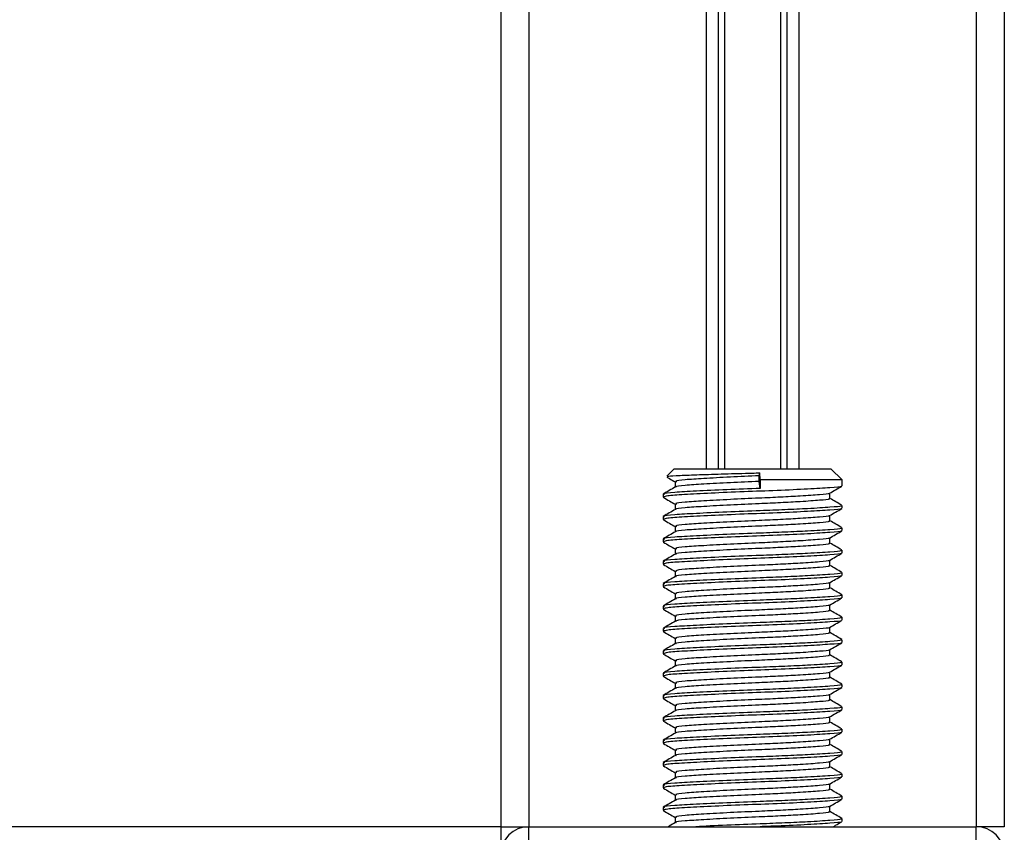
# Model space of a CAD drawing. Header units: millimetres. Extents: x 0 to 420, y 0 to 297.
# Tile 31 of 71: x 178 to 187, y 183 to 191. Entities that reach past the tile are written whole.
import ezdxf

# ---------------------------------------------------------------- set-up
doc = ezdxf.new("R2010")
doc.units = ezdxf.units.MM

msp = doc.modelspace()

# ---------------------------------------------------------------- linework, layer by layer
at = {"color": 7, "linetype": 'Continuous', "lineweight": 25}
for p, q in [((182.6274, 250.0741), (182.6274, 183.2894)), ((182.8883, 250.0741), (182.8883, 183.2894)), ((187.0623, 250.0741), (187.0623, 183.2894)), ((187.3232, 250.0741), (187.3232, 183.2894)), ((184.5422, 239.8581), (184.5422, 186.6286)), ((184.6554, 239.8581), (184.6554, 186.6286)), ((184.7153, 239.8581), (184.7153, 186.6286)), ((185.2353, 239.8581), (185.2353, 186.6286)), ((185.2952, 239.8581), (185.2952, 186.6286)), ((185.4084, 239.8581), (185.4084, 186.6286)), ((184.2448, 186.6286), (184.1771, 186.5609)), ((184.2448, 186.6286), (185.7058, 186.6286)), ((185.0379, 186.5634), (185.0419, 186.5904)), ((185.0477, 186.5243), (185.0419, 186.5904)), ((185.8101, 186.5243), (185.7058, 186.6286)), ((184.2535, 186.5081), (184.2535, 186.4575)), ((185.0379, 186.5112), (185.0379, 186.5634)), ((185.0477, 186.446), (185.0379, 186.5112)), ((185.0477, 186.5243), (185.0477, 186.446)), ((185.8101, 186.5243), (185.0477, 186.5243)), ((185.8101, 186.4691), (185.8101, 186.5243)), ((185.6971, 186.3516), (185.6971, 186.4025)), ((184.1405, 186.3909), (184.1405, 186.3647)), ((184.1417, 186.3629), (184.1487, 186.3617)), ((184.2535, 186.2994), (184.2535, 186.2488)), ((185.8101, 186.2604), (185.8101, 186.2865)), ((184.1405, 186.1822), (184.1405, 186.156)), ((184.1417, 186.1542), (184.1487, 186.153)), ((185.6971, 186.1429), (185.6971, 186.1938)), ((184.2535, 186.0907), (184.2535, 186.0401)), ((185.8101, 186.0517), (185.8101, 186.0778)), ((184.1405, 185.9735), (184.1405, 185.9473)), ((184.1417, 185.9455), (184.1487, 185.9443)), ((185.6971, 185.9342), (185.6971, 185.9851)), ((184.2535, 185.882), (184.2535, 185.8314)), ((185.8101, 185.843), (185.8101, 185.8691)), ((184.1405, 185.7648), (184.1405, 185.7386)), ((185.6971, 185.7255), (185.6971, 185.7764)), ((184.1417, 185.7368), (184.1487, 185.7356)), ((184.2535, 185.6733), (184.2535, 185.6227)), ((185.8101, 185.6343), (185.8101, 185.6604)), ((185.6971, 185.5168), (185.6971, 185.5677)), ((184.1405, 185.5561), (184.1405, 185.5299)), ((184.1417, 185.5281), (184.1487, 185.5269)), ((184.2535, 185.4646), (184.2535, 185.414)), ((185.8101, 185.4256), (185.8101, 185.4517)), ((184.1405, 185.3474), (184.1405, 185.3212)), ((184.1417, 185.3194), (184.1487, 185.3182)), ((185.6971, 185.3081), (185.6971, 185.359)), ((184.2535, 185.2559), (184.2535, 185.2053)), ((185.8101, 185.2169), (185.8101, 185.243)), ((184.1405, 185.1387), (184.1405, 185.1125)), ((184.1417, 185.1107), (184.1487, 185.1095)), ((185.6971, 185.0994), (185.6971, 185.1503)), ((184.2535, 185.0472), (184.2535, 184.9966)), ((185.8101, 185.0082), (185.8101, 185.0343)), ((184.1405, 184.93), (184.1405, 184.9038)), ((185.6971, 184.8907), (185.6971, 184.9416)), ((184.1417, 184.902), (184.1487, 184.9008)), ((184.2535, 184.8385), (184.2535, 184.7879)), ((185.8101, 184.7995), (185.8101, 184.8256)), ((184.1405, 184.7213), (184.1405, 184.6951)), ((184.1417, 184.6933), (184.1487, 184.6921)), ((185.6971, 184.682), (185.6971, 184.7329)), ((184.2535, 184.6298), (184.2535, 184.5791)), ((185.8101, 184.5908), (185.8101, 184.6169)), ((184.1405, 184.5126), (184.1405, 184.4864)), ((184.1417, 184.4846), (184.1487, 184.4834)), ((185.6971, 184.4733), (185.6971, 184.5242)), ((184.2535, 184.4211), (184.2535, 184.3704)), ((185.8101, 184.3821), (185.8101, 184.4082)), ((184.1405, 184.3039), (184.1405, 184.2777)), ((185.6971, 184.2646), (185.6971, 184.3155)), ((184.1417, 184.2759), (184.1487, 184.2747)), ((184.2535, 184.2124), (184.2535, 184.1617)), ((185.8101, 184.1734), (185.8101, 184.1995)), ((185.6971, 184.0559), (185.6971, 184.1068)), ((184.1405, 184.0952), (184.1405, 184.069)), ((184.1417, 184.0672), (184.1487, 184.066)), ((184.2535, 184.0037), (184.2535, 183.953)), ((185.8101, 183.9647), (185.8101, 183.9908)), ((184.1405, 183.8865), (184.1405, 183.8603)), ((184.1417, 183.8585), (184.1487, 183.8573)), ((185.6971, 183.8472), (185.6971, 183.8981)), ((184.2535, 183.795), (184.2535, 183.7443)), ((185.8101, 183.756), (185.8101, 183.7821)), ((184.1405, 183.6778), (184.1405, 183.6516)), ((184.1417, 183.6498), (184.1487, 183.6486)), ((185.6971, 183.6385), (185.6971, 183.6894)), ((184.2535, 183.5863), (184.2535, 183.5356)), ((185.8101, 183.5473), (185.8101, 183.5734)), ((184.1405, 183.4691), (184.1405, 183.4429)), ((185.6971, 183.4298), (185.6971, 183.4807)), ((184.1417, 183.441), (184.1487, 183.4399)), ((184.2535, 183.3776), (184.2535, 183.3269)), ((185.8101, 183.3386), (185.8101, 183.3647)), ((182.6274, 183.2894), (91.3202, 183.2894)), ((182.6274, 183.2894), (182.6274, 183.0598)), ((182.6274, 183.2894), (182.8883, 183.2894)), ((182.8883, 183.0807), (182.8883, 183.2894)), ((182.8883, 183.2894), (187.0623, 183.2894)), ((187.3232, 183.2894), (187.0623, 183.2894)), ((187.0623, 183.0807), (187.0623, 183.2894))]:
    msp.add_line(p, q, dxfattribs=at)
for centre, start, end in [((182.8883, 183.0285), 90, 180), ((187.0623, 183.0285), 0, 90)]:
    msp.add_arc(centre, 0.2609, start, end, dxfattribs=at)
for points, knots in [([(184.1825, 186.5555), (184.1831, 186.557), (184.1848, 186.561), (184.289, 186.5673), (184.4706, 186.5739), (184.7104, 186.5815), (184.91, 186.5871), (185.0195, 186.5898), (185.0419, 186.5904)], [0, 0, 0, 0, 0.127965, 0.335501, 0.543156, 0.74606, 0.947892, 1, 1, 1, 1]), ([(184.1765, 186.5514), (184.1844, 186.5468), (184.2101, 186.532), (184.2358, 186.5171), (184.2535, 186.5068)], [0, 0, 0, 0, 0.31059, 1, 1, 1, 1]), ([(185.0379, 186.5112), (184.9467, 186.5072), (184.7618, 186.4991), (184.5121, 186.4853), (184.3387, 186.4738), (184.2533, 186.4645), (184.2613, 186.4596), (184.2623, 186.459)], [0, 0, 0, 0, 0.239775, 0.486227, 0.72316, 0.966201, 1, 1, 1, 1]), ([(185.0379, 186.5634), (184.9467, 186.5594), (184.7617, 186.5512), (184.5126, 186.5374), (184.3367, 186.526), (184.2498, 186.5157), (184.2624, 186.5098), (184.2658, 186.5082)], [0, 0, 0, 0, 0.227473, 0.46128, 0.686057, 0.916629, 1, 1, 1, 1]), ([(184.2559, 186.4589), (184.237, 186.448), (184.1992, 186.4261), (184.1614, 186.4042), (184.1425, 186.3932)], [0, 0, 0, 0, 0.499899, 1, 1, 1, 1]), ([(185.0477, 186.446), (184.9422, 186.442), (184.7282, 186.4338), (184.4402, 186.42), (184.2368, 186.4086), (184.1364, 186.3984), (184.1508, 186.3924), (184.1547, 186.3909)], [0, 0, 0, 0, 0.227753, 0.46184, 0.686896, 0.917748, 1, 1, 1, 1]), ([(185.7983, 186.4661), (185.7994, 186.4653), (185.8075, 186.4603), (185.7067, 186.4521), (185.5033, 186.4392), (185.2125, 186.4257), (184.891, 186.4144), (184.5801, 186.4009), (184.3294, 186.388), (184.1667, 186.377), (184.1539, 186.3686), (184.1478, 186.3647)], [0, 0, 0, 0, 0.020946, 0.143106, 0.268332, 0.394812, 0.516438, 0.642835, 0.768197, 0.890263, 1, 1, 1, 1]), ([(185.6873, 186.4004), (185.688, 186.3998), (185.6944, 186.3949), (185.6074, 186.3869), (185.4461, 186.375), (185.242, 186.3637), (185.0169, 186.3537), (184.7612, 186.3425), (184.5127, 186.3287), (184.3367, 186.3172), (184.2498, 186.307), (184.2624, 186.3011), (184.2658, 186.2995)], [0, 0, 0, 0, 0.017009, 0.139543, 0.265156, 0.361718, 0.455008, 0.578979, 0.706402, 0.828904, 0.954563, 1, 1, 1, 1]), ([(185.6936, 186.4004), (185.7125, 186.4114), (185.7502, 186.4332), (185.788, 186.4551), (185.8069, 186.466)], [0, 0, 0, 0, 0.49991, 1, 1, 1, 1]), ([(184.1437, 186.3617), (184.1626, 186.3508), (184.1992, 186.3296), (184.2358, 186.3084), (184.2535, 186.2981)], [0, 0, 0, 0, 0.516356, 1, 1, 1, 1]), ([(185.6843, 186.3516), (185.6875, 186.3499), (185.6988, 186.3438), (185.6097, 186.3347), (185.4456, 186.3228), (185.2421, 186.3115), (185.0168, 186.3016), (184.7613, 186.2903), (184.5122, 186.2766), (184.3386, 186.2651), (184.2533, 186.2558), (184.2613, 186.2509), (184.2623, 186.2502)], [0, 0, 0, 0, 0.049091, 0.171096, 0.296168, 0.392313, 0.485201, 0.608637, 0.73551, 0.857483, 0.9826, 1, 1, 1, 1]), ([(185.808, 186.2889), (185.7891, 186.2998), (185.7522, 186.3212), (185.7152, 186.3427), (185.6971, 186.3531)], [0, 0, 0, 0, 0.51126, 1, 1, 1, 1]), ([(184.2559, 186.2502), (184.237, 186.2393), (184.1992, 186.2174), (184.1614, 186.1955), (184.1425, 186.1845)], [0, 0, 0, 0, 0.499899, 1, 1, 1, 1]), ([(185.7952, 186.2865), (185.799, 186.2847), (185.8121, 186.2786), (185.709, 186.2695), (185.5192, 186.2576), (185.2838, 186.2463), (185.0233, 186.2364), (184.7277, 186.2251), (184.4403, 186.2113), (184.2368, 186.1999), (184.1364, 186.1897), (184.1508, 186.1837), (184.1547, 186.1822)], [0, 0, 0, 0, 0.048267, 0.166987, 0.288688, 0.38224, 0.472626, 0.592737, 0.716189, 0.834877, 0.956623, 1, 1, 1, 1]), ([(185.7983, 186.2574), (185.7994, 186.2566), (185.8075, 186.2516), (185.7067, 186.2434), (185.5033, 186.2305), (185.2125, 186.217), (184.891, 186.2057), (184.5801, 186.1922), (184.3294, 186.1793), (184.1667, 186.1683), (184.1539, 186.1599), (184.1478, 186.156)], [0, 0, 0, 0, 0.020946, 0.143106, 0.268332, 0.394812, 0.516438, 0.642835, 0.768197, 0.890263, 1, 1, 1, 1]), ([(185.6936, 186.1917), (185.7125, 186.2027), (185.7502, 186.2245), (185.788, 186.2464), (185.8069, 186.2573)], [0, 0, 0, 0, 0.49991, 1, 1, 1, 1]), ([(184.1437, 186.153), (184.1626, 186.1421), (184.1992, 186.1209), (184.2358, 186.0997), (184.2535, 186.0894)], [0, 0, 0, 0, 0.516356, 1, 1, 1, 1]), ([(185.6843, 186.1429), (185.6875, 186.1412), (185.6988, 186.1351), (185.6097, 186.126), (185.4456, 186.1141), (185.2421, 186.1028), (185.0168, 186.0929), (184.7613, 186.0816), (184.5122, 186.0679), (184.3386, 186.0564), (184.2533, 186.0471), (184.2613, 186.0422), (184.2623, 186.0415)], [0, 0, 0, 0, 0.049091, 0.171096, 0.296168, 0.392313, 0.485201, 0.608637, 0.73551, 0.857483, 0.9826, 1, 1, 1, 1]), ([(185.6873, 186.1917), (185.688, 186.1911), (185.6944, 186.1862), (185.6074, 186.1782), (185.4461, 186.1663), (185.242, 186.155), (185.0169, 186.145), (184.7612, 186.1338), (184.5127, 186.12), (184.3367, 186.1085), (184.2498, 186.0983), (184.2624, 186.0924), (184.2658, 186.0908)], [0, 0, 0, 0, 0.0170089, 0.1395429, 0.2651564, 0.3617182, 0.4550083, 0.5789794, 0.7064021, 0.8289037, 0.9545634, 1, 1, 1, 1]), ([(185.808, 186.0802), (185.7891, 186.0911), (185.7522, 186.1125), (185.7152, 186.1339), (185.6971, 186.1444)], [0, 0, 0, 0, 0.51126, 1, 1, 1, 1]), ([(184.2559, 186.0415), (184.237, 186.0306), (184.1992, 186.0087), (184.1614, 185.9868), (184.1425, 185.9758)], [0, 0, 0, 0, 0.499899, 1, 1, 1, 1]), ([(185.7952, 186.0778), (185.799, 186.076), (185.8121, 186.0699), (185.709, 186.0608), (185.5192, 186.0489), (185.2838, 186.0376), (185.0233, 186.0276), (184.7277, 186.0164), (184.4403, 186.0026), (184.2368, 185.9911), (184.1364, 185.981), (184.1508, 185.975), (184.1547, 185.9735)], [0, 0, 0, 0, 0.048267, 0.166987, 0.288688, 0.38224, 0.472626, 0.592737, 0.716189, 0.834877, 0.956623, 1, 1, 1, 1]), ([(185.7983, 186.0487), (185.7994, 186.0479), (185.8075, 186.0429), (185.7067, 186.0347), (185.5033, 186.0218), (185.2125, 186.0083), (184.891, 185.997), (184.5801, 185.9835), (184.3294, 185.9706), (184.1667, 185.9596), (184.1539, 185.9512), (184.1478, 185.9473)], [0, 0, 0, 0, 0.020946, 0.143106, 0.268332, 0.394812, 0.516438, 0.642835, 0.768197, 0.890263, 1, 1, 1, 1]), ([(185.6936, 185.983), (185.7125, 185.994), (185.7502, 186.0158), (185.788, 186.0377), (185.8069, 186.0486)], [0, 0, 0, 0, 0.49991, 1, 1, 1, 1]), ([(184.1437, 185.9443), (184.1626, 185.9334), (184.1992, 185.9122), (184.2358, 185.891), (184.2535, 185.8807)], [0, 0, 0, 0, 0.516356, 1, 1, 1, 1]), ([(185.6843, 185.9342), (185.6875, 185.9325), (185.6988, 185.9264), (185.6097, 185.9173), (185.4456, 185.9054), (185.2421, 185.8941), (185.0168, 185.8842), (184.7613, 185.8729), (184.5122, 185.8592), (184.3386, 185.8477), (184.2533, 185.8384), (184.2613, 185.8335), (184.2623, 185.8328)], [0, 0, 0, 0, 0.049091, 0.171096, 0.296168, 0.392313, 0.485201, 0.608637, 0.73551, 0.857483, 0.9826, 1, 1, 1, 1]), ([(185.6873, 185.983), (185.688, 185.9824), (185.6944, 185.9775), (185.6074, 185.9695), (185.4461, 185.9576), (185.242, 185.9463), (185.0169, 185.9363), (184.7612, 185.9251), (184.5127, 185.9113), (184.3367, 185.8998), (184.2498, 185.8896), (184.2624, 185.8837), (184.2658, 185.8821)], [0, 0, 0, 0, 0.017009, 0.139543, 0.265156, 0.361718, 0.455008, 0.578979, 0.706402, 0.828904, 0.954563, 1, 1, 1, 1]), ([(185.808, 185.8715), (185.7891, 185.8824), (185.7522, 185.9038), (185.7152, 185.9252), (185.6971, 185.9357)], [0, 0, 0, 0, 0.51126, 1, 1, 1, 1]), ([(185.7952, 185.8691), (185.799, 185.8673), (185.8121, 185.8612), (185.709, 185.8521), (185.5192, 185.8402), (185.2838, 185.8289), (185.0233, 185.8189), (184.7277, 185.8077), (184.4403, 185.7939), (184.2368, 185.7824), (184.1364, 185.7723), (184.1508, 185.7663), (184.1547, 185.7648)], [0, 0, 0, 0, 0.048267, 0.166987, 0.288688, 0.38224, 0.472626, 0.592737, 0.716189, 0.834877, 0.956623, 1, 1, 1, 1]), ([(184.2559, 185.8328), (184.237, 185.8219), (184.1992, 185.8), (184.1614, 185.7781), (184.1425, 185.7671)], [0, 0, 0, 0, 0.499899, 1, 1, 1, 1]), ([(185.7983, 185.84), (185.7994, 185.8392), (185.8075, 185.8342), (185.7067, 185.826), (185.5033, 185.8131), (185.2125, 185.7996), (184.891, 185.7883), (184.5801, 185.7748), (184.3294, 185.7619), (184.1667, 185.7509), (184.1539, 185.7425), (184.1478, 185.7386)], [0, 0, 0, 0, 0.020946, 0.143106, 0.268332, 0.394812, 0.516438, 0.642835, 0.768197, 0.890263, 1, 1, 1, 1]), ([(185.6873, 185.7743), (185.688, 185.7737), (185.6944, 185.7688), (185.6074, 185.7608), (185.4461, 185.7489), (185.242, 185.7376), (185.0169, 185.7276), (184.7612, 185.7164), (184.5127, 185.7026), (184.3367, 185.6911), (184.2498, 185.6809), (184.2624, 185.675), (184.2658, 185.6734)], [0, 0, 0, 0, 0.017009, 0.139543, 0.265156, 0.361718, 0.455008, 0.578979, 0.706402, 0.828904, 0.954563, 1, 1, 1, 1]), ([(185.6936, 185.7743), (185.7125, 185.7853), (185.7502, 185.8071), (185.788, 185.829), (185.8069, 185.8399)], [0, 0, 0, 0, 0.49991, 1, 1, 1, 1]), ([(184.1437, 185.7356), (184.1626, 185.7246), (184.1992, 185.7035), (184.2358, 185.6823), (184.2535, 185.672)], [0, 0, 0, 0, 0.516356, 1, 1, 1, 1]), ([(185.7952, 185.6604), (185.799, 185.6586), (185.8121, 185.6525), (185.709, 185.6434), (185.5192, 185.6315), (185.2838, 185.6202), (185.0233, 185.6102), (184.7277, 185.599), (184.4403, 185.5852), (184.2368, 185.5737), (184.1364, 185.5636), (184.1508, 185.5576), (184.1547, 185.5561)], [0, 0, 0, 0, 0.048267, 0.166987, 0.288688, 0.38224, 0.472626, 0.592737, 0.716189, 0.834877, 0.956623, 1, 1, 1, 1]), ([(185.6843, 185.7255), (185.6875, 185.7238), (185.6988, 185.7177), (185.6097, 185.7086), (185.4456, 185.6967), (185.2421, 185.6854), (185.0168, 185.6755), (184.7613, 185.6642), (184.5122, 185.6505), (184.3386, 185.639), (184.2533, 185.6297), (184.2613, 185.6248), (184.2623, 185.6241)], [0, 0, 0, 0, 0.0490909, 0.1710963, 0.2961678, 0.392313, 0.4852006, 0.6086368, 0.7355098, 0.8574829, 0.9826005, 1, 1, 1, 1]), ([(185.808, 185.6628), (185.7891, 185.6737), (185.7522, 185.6951), (185.7152, 185.7165), (185.6971, 185.727)], [0, 0, 0, 0, 0.51126, 1, 1, 1, 1]), ([(184.2559, 185.6241), (184.237, 185.6131), (184.1992, 185.5913), (184.1614, 185.5694), (184.1425, 185.5584)], [0, 0, 0, 0, 0.499899, 1, 1, 1, 1]), ([(185.7983, 185.6313), (185.7994, 185.6305), (185.8075, 185.6254), (185.7067, 185.6173), (185.5033, 185.6044), (185.2125, 185.5909), (184.891, 185.5796), (184.5801, 185.5661), (184.3294, 185.5532), (184.1667, 185.5422), (184.1539, 185.5338), (184.1478, 185.5299)], [0, 0, 0, 0, 0.020946, 0.1431057, 0.2683321, 0.3948123, 0.5164381, 0.6428345, 0.7681974, 0.8902633, 1, 1, 1, 1]), ([(185.6873, 185.5656), (185.688, 185.565), (185.6944, 185.5601), (185.6074, 185.5521), (185.4461, 185.5402), (185.242, 185.5289), (185.0169, 185.5189), (184.7612, 185.5077), (184.5127, 185.4939), (184.3367, 185.4824), (184.2498, 185.4722), (184.2624, 185.4663), (184.2658, 185.4647)], [0, 0, 0, 0, 0.017009, 0.139543, 0.265156, 0.361718, 0.455008, 0.578979, 0.706402, 0.828904, 0.954563, 1, 1, 1, 1]), ([(185.6936, 185.5656), (185.7125, 185.5766), (185.7502, 185.5984), (185.788, 185.6203), (185.8069, 185.6312)], [0, 0, 0, 0, 0.49991, 1, 1, 1, 1]), ([(184.1437, 185.5269), (184.1626, 185.5159), (184.1992, 185.4948), (184.2358, 185.4736), (184.2535, 185.4633)], [0, 0, 0, 0, 0.516356, 1, 1, 1, 1]), ([(185.6843, 185.5168), (185.6875, 185.5151), (185.6988, 185.509), (185.6097, 185.4999), (185.4456, 185.488), (185.2421, 185.4767), (185.0168, 185.4668), (184.7613, 185.4555), (184.5122, 185.4418), (184.3386, 185.4303), (184.2533, 185.421), (184.2613, 185.416), (184.2623, 185.4154)], [0, 0, 0, 0, 0.049091, 0.171096, 0.296168, 0.392313, 0.485201, 0.608637, 0.73551, 0.857483, 0.9826, 1, 1, 1, 1]), ([(185.808, 185.4541), (185.7891, 185.465), (185.7522, 185.4864), (185.7152, 185.5078), (185.6971, 185.5183)], [0, 0, 0, 0, 0.51126, 1, 1, 1, 1]), ([(184.2559, 185.4154), (184.237, 185.4044), (184.1992, 185.3826), (184.1614, 185.3607), (184.1425, 185.3497)], [0, 0, 0, 0, 0.4998987, 1, 1, 1, 1]), ([(185.7952, 185.4517), (185.799, 185.4499), (185.8121, 185.4438), (185.709, 185.4347), (185.5192, 185.4228), (185.2838, 185.4115), (185.0233, 185.4015), (184.7277, 185.3903), (184.4403, 185.3765), (184.2368, 185.365), (184.1364, 185.3548), (184.1508, 185.3489), (184.1547, 185.3474)], [0, 0, 0, 0, 0.048267, 0.166987, 0.288688, 0.38224, 0.472626, 0.592737, 0.716189, 0.834877, 0.956623, 1, 1, 1, 1]), ([(185.7983, 185.4226), (185.7994, 185.4218), (185.8075, 185.4167), (185.7067, 185.4086), (185.5033, 185.3957), (185.2125, 185.3822), (184.891, 185.3709), (184.5801, 185.3574), (184.3294, 185.3445), (184.1667, 185.3335), (184.1539, 185.3251), (184.1478, 185.3212)], [0, 0, 0, 0, 0.020946, 0.1431057, 0.2683321, 0.3948123, 0.5164381, 0.6428345, 0.7681974, 0.8902633, 1, 1, 1, 1]), ([(185.6936, 185.3569), (185.7125, 185.3678), (185.7502, 185.3897), (185.788, 185.4116), (185.8069, 185.4225)], [0, 0, 0, 0, 0.49991, 1, 1, 1, 1]), ([(184.1437, 185.3182), (184.1626, 185.3072), (184.1992, 185.2861), (184.2358, 185.2649), (184.2535, 185.2546)], [0, 0, 0, 0, 0.516356, 1, 1, 1, 1]), ([(185.6843, 185.3081), (185.6875, 185.3064), (185.6988, 185.3003), (185.6097, 185.2912), (185.4456, 185.2793), (185.2421, 185.268), (185.0168, 185.2581), (184.7613, 185.2468), (184.5122, 185.2331), (184.3386, 185.2216), (184.2533, 185.2123), (184.2613, 185.2073), (184.2623, 185.2067)], [0, 0, 0, 0, 0.049091, 0.171096, 0.296168, 0.392313, 0.485201, 0.608637, 0.73551, 0.857483, 0.9826, 1, 1, 1, 1]), ([(185.6873, 185.3569), (185.688, 185.3563), (185.6944, 185.3514), (185.6074, 185.3434), (185.4461, 185.3315), (185.242, 185.3202), (185.0169, 185.3102), (184.7612, 185.299), (184.5127, 185.2852), (184.3367, 185.2737), (184.2498, 185.2635), (184.2624, 185.2576), (184.2658, 185.256)], [0, 0, 0, 0, 0.017009, 0.139543, 0.265156, 0.361718, 0.455008, 0.578979, 0.706402, 0.828904, 0.954563, 1, 1, 1, 1]), ([(185.808, 185.2454), (185.7891, 185.2563), (185.7522, 185.2777), (185.7152, 185.2991), (185.6971, 185.3096)], [0, 0, 0, 0, 0.51126, 1, 1, 1, 1]), ([(184.2559, 185.2067), (184.237, 185.1957), (184.1992, 185.1739), (184.1614, 185.152), (184.1425, 185.141)], [0, 0, 0, 0, 0.499899, 1, 1, 1, 1]), ([(185.7952, 185.243), (185.799, 185.2412), (185.8121, 185.2351), (185.709, 185.226), (185.5192, 185.2141), (185.2838, 185.2028), (185.0233, 185.1928), (184.7277, 185.1816), (184.4403, 185.1678), (184.2368, 185.1563), (184.1364, 185.1461), (184.1508, 185.1402), (184.1547, 185.1387)], [0, 0, 0, 0, 0.0482673, 0.1669875, 0.2886879, 0.3822403, 0.4726264, 0.5927373, 0.7161886, 0.8348774, 0.9566226, 1, 1, 1, 1]), ([(185.7983, 185.2139), (185.7994, 185.2131), (185.8075, 185.208), (185.7067, 185.1999), (185.5033, 185.187), (185.2125, 185.1735), (184.891, 185.1622), (184.5801, 185.1487), (184.3294, 185.1358), (184.1667, 185.1248), (184.1539, 185.1164), (184.1478, 185.1125)], [0, 0, 0, 0, 0.020946, 0.1431057, 0.2683321, 0.3948123, 0.5164381, 0.6428345, 0.7681974, 0.8902633, 1, 1, 1, 1]), ([(185.6936, 185.1482), (185.7125, 185.1591), (185.7502, 185.181), (185.788, 185.2029), (185.8069, 185.2138)], [0, 0, 0, 0, 0.49991, 1, 1, 1, 1]), ([(184.1437, 185.1095), (184.1626, 185.0985), (184.1992, 185.0774), (184.2358, 185.0562), (184.2535, 185.0459)], [0, 0, 0, 0, 0.5163558, 1, 1, 1, 1]), ([(185.6873, 185.1482), (185.688, 185.1476), (185.6944, 185.1427), (185.6074, 185.1347), (185.4461, 185.1228), (185.242, 185.1115), (185.0169, 185.1015), (184.7612, 185.0903), (184.5127, 185.0765), (184.3367, 185.065), (184.2498, 185.0548), (184.2624, 185.0489), (184.2658, 185.0473)], [0, 0, 0, 0, 0.017009, 0.139543, 0.265156, 0.361718, 0.455008, 0.578979, 0.706402, 0.828904, 0.954563, 1, 1, 1, 1]), ([(185.7952, 185.0343), (185.799, 185.0325), (185.8121, 185.0264), (185.709, 185.0173), (185.5192, 185.0054), (185.2838, 184.9941), (185.0233, 184.9841), (184.7277, 184.9729), (184.4403, 184.9591), (184.2368, 184.9476), (184.1364, 184.9374), (184.1508, 184.9315), (184.1547, 184.93)], [0, 0, 0, 0, 0.048267, 0.166987, 0.288688, 0.38224, 0.472626, 0.592737, 0.716189, 0.834877, 0.956623, 1, 1, 1, 1]), ([(185.6843, 185.0994), (185.6875, 185.0977), (185.6988, 185.0916), (185.6097, 185.0825), (185.4456, 185.0706), (185.2421, 185.0593), (185.0168, 185.0494), (184.7613, 185.0381), (184.5122, 185.0244), (184.3386, 185.0129), (184.2533, 185.0036), (184.2613, 184.9986), (184.2623, 184.998)], [0, 0, 0, 0, 0.049091, 0.171096, 0.296168, 0.392313, 0.485201, 0.608637, 0.73551, 0.857483, 0.9826, 1, 1, 1, 1]), ([(185.808, 185.0367), (185.7891, 185.0476), (185.7522, 185.069), (185.7152, 185.0904), (185.6971, 185.1009)], [0, 0, 0, 0, 0.51126, 1, 1, 1, 1]), ([(184.2559, 184.998), (184.237, 184.987), (184.1992, 184.9651), (184.1614, 184.9433), (184.1425, 184.9323)], [0, 0, 0, 0, 0.499899, 1, 1, 1, 1]), ([(185.7983, 185.0052), (185.7994, 185.0044), (185.8075, 184.9993), (185.7067, 184.9912), (185.5033, 184.9783), (185.2125, 184.9648), (184.891, 184.9535), (184.5801, 184.94), (184.3294, 184.9271), (184.1667, 184.9161), (184.1539, 184.9077), (184.1478, 184.9038)], [0, 0, 0, 0, 0.020946, 0.1431057, 0.2683321, 0.3948123, 0.5164381, 0.6428345, 0.7681974, 0.8902633, 1, 1, 1, 1]), ([(185.6873, 184.9395), (185.688, 184.9389), (185.6944, 184.934), (185.6074, 184.926), (185.4461, 184.9141), (185.242, 184.9028), (185.0169, 184.8928), (184.7612, 184.8816), (184.5127, 184.8678), (184.3367, 184.8563), (184.2498, 184.8461), (184.2624, 184.8402), (184.2658, 184.8386)], [0, 0, 0, 0, 0.017009, 0.139543, 0.265156, 0.361718, 0.455008, 0.578979, 0.706402, 0.828904, 0.954563, 1, 1, 1, 1]), ([(185.6936, 184.9395), (185.7125, 184.9504), (185.7502, 184.9723), (185.788, 184.9942), (185.8069, 185.0051)], [0, 0, 0, 0, 0.4999098, 1, 1, 1, 1]), ([(184.1437, 184.9008), (184.1626, 184.8898), (184.1992, 184.8687), (184.2358, 184.8475), (184.2535, 184.8372)], [0, 0, 0, 0, 0.516356, 1, 1, 1, 1]), ([(185.6843, 184.8907), (185.6875, 184.889), (185.6988, 184.8829), (185.6097, 184.8738), (185.4456, 184.8619), (185.2421, 184.8506), (185.0168, 184.8407), (184.7613, 184.8294), (184.5122, 184.8157), (184.3386, 184.8042), (184.2533, 184.7949), (184.2613, 184.7899), (184.2623, 184.7893)], [0, 0, 0, 0, 0.049091, 0.171096, 0.296168, 0.392313, 0.485201, 0.608637, 0.73551, 0.857483, 0.9826, 1, 1, 1, 1]), ([(185.808, 184.828), (185.7891, 184.8389), (185.7522, 184.8603), (185.7152, 184.8817), (185.6971, 184.8922)], [0, 0, 0, 0, 0.51126, 1, 1, 1, 1]), ([(184.2559, 184.7893), (184.237, 184.7783), (184.1992, 184.7564), (184.1614, 184.7346), (184.1425, 184.7236)], [0, 0, 0, 0, 0.499899, 1, 1, 1, 1]), ([(185.7952, 184.8256), (185.799, 184.8238), (185.8121, 184.8177), (185.709, 184.8086), (185.5192, 184.7967), (185.2838, 184.7854), (185.0233, 184.7754), (184.7277, 184.7642), (184.4403, 184.7504), (184.2368, 184.7389), (184.1364, 184.7287), (184.1508, 184.7228), (184.1547, 184.7213)], [0, 0, 0, 0, 0.048267, 0.166987, 0.288688, 0.38224, 0.472626, 0.592737, 0.716189, 0.834877, 0.956623, 1, 1, 1, 1]), ([(185.7983, 184.7964), (185.7994, 184.7957), (185.8075, 184.7906), (185.7067, 184.7825), (185.5033, 184.7696), (185.2125, 184.7561), (184.891, 184.7448), (184.5801, 184.7313), (184.3294, 184.7184), (184.1667, 184.7074), (184.1539, 184.699), (184.1478, 184.6951)], [0, 0, 0, 0, 0.020946, 0.143106, 0.268332, 0.394812, 0.516438, 0.642835, 0.768197, 0.890263, 1, 1, 1, 1]), ([(185.6936, 184.7308), (185.7125, 184.7417), (185.7502, 184.7636), (185.788, 184.7855), (185.8069, 184.7964)], [0, 0, 0, 0, 0.49991, 1, 1, 1, 1]), ([(184.1437, 184.6921), (184.1626, 184.6811), (184.1992, 184.66), (184.2358, 184.6388), (184.2535, 184.6285)], [0, 0, 0, 0, 0.516356, 1, 1, 1, 1]), ([(185.6843, 184.682), (185.6875, 184.6803), (185.6988, 184.6742), (185.6097, 184.6651), (185.4456, 184.6532), (185.2421, 184.6419), (185.0168, 184.632), (184.7613, 184.6207), (184.5122, 184.607), (184.3386, 184.5955), (184.2533, 184.5862), (184.2613, 184.5812), (184.2623, 184.5806)], [0, 0, 0, 0, 0.0490909, 0.1710963, 0.2961678, 0.392313, 0.4852006, 0.6086368, 0.7355098, 0.8574829, 0.9826005, 1, 1, 1, 1]), ([(185.6873, 184.7308), (185.688, 184.7302), (185.6944, 184.7253), (185.6074, 184.7173), (185.4461, 184.7054), (185.242, 184.6941), (185.0169, 184.6841), (184.7612, 184.6729), (184.5127, 184.6591), (184.3367, 184.6476), (184.2498, 184.6374), (184.2624, 184.6315), (184.2658, 184.6299)], [0, 0, 0, 0, 0.017009, 0.139543, 0.265156, 0.361718, 0.455008, 0.578979, 0.706402, 0.828904, 0.954563, 1, 1, 1, 1]), ([(185.808, 184.6193), (185.7891, 184.6302), (185.7522, 184.6516), (185.7152, 184.673), (185.6971, 184.6835)], [0, 0, 0, 0, 0.51126, 1, 1, 1, 1]), ([(184.2559, 184.5806), (184.237, 184.5696), (184.1992, 184.5477), (184.1614, 184.5259), (184.1425, 184.5149)], [0, 0, 0, 0, 0.499899, 1, 1, 1, 1]), ([(185.7952, 184.6169), (185.799, 184.6151), (185.8121, 184.609), (185.709, 184.5999), (185.5192, 184.588), (185.2838, 184.5767), (185.0233, 184.5667), (184.7277, 184.5555), (184.4403, 184.5417), (184.2368, 184.5302), (184.1364, 184.52), (184.1508, 184.5141), (184.1547, 184.5126)], [0, 0, 0, 0, 0.048267, 0.166987, 0.288688, 0.38224, 0.472626, 0.592737, 0.716189, 0.834877, 0.956623, 1, 1, 1, 1]), ([(185.7983, 184.5877), (185.7994, 184.587), (185.8075, 184.5819), (185.7067, 184.5738), (185.5033, 184.5609), (185.2125, 184.5474), (184.891, 184.5361), (184.5801, 184.5226), (184.3294, 184.5097), (184.1667, 184.4987), (184.1539, 184.4903), (184.1478, 184.4864)], [0, 0, 0, 0, 0.020946, 0.143106, 0.268332, 0.394812, 0.516438, 0.642835, 0.768197, 0.890263, 1, 1, 1, 1]), ([(185.6936, 184.5221), (185.7125, 184.533), (185.7502, 184.5549), (185.788, 184.5768), (185.8069, 184.5877)], [0, 0, 0, 0, 0.49991, 1, 1, 1, 1]), ([(184.1437, 184.4834), (184.1626, 184.4724), (184.1992, 184.4513), (184.2358, 184.4301), (184.2535, 184.4198)], [0, 0, 0, 0, 0.516356, 1, 1, 1, 1]), ([(185.6843, 184.4733), (185.6875, 184.4716), (185.6988, 184.4655), (185.6097, 184.4564), (185.4456, 184.4445), (185.2421, 184.4332), (185.0168, 184.4233), (184.7613, 184.412), (184.5122, 184.3982), (184.3386, 184.3868), (184.2533, 184.3775), (184.2613, 184.3725), (184.2623, 184.3719)], [0, 0, 0, 0, 0.049091, 0.171096, 0.296168, 0.392313, 0.485201, 0.608637, 0.73551, 0.857483, 0.9826, 1, 1, 1, 1]), ([(185.6873, 184.5221), (185.688, 184.5215), (185.6944, 184.5166), (185.6074, 184.5086), (185.4461, 184.4967), (185.242, 184.4854), (185.0169, 184.4754), (184.7612, 184.4642), (184.5127, 184.4504), (184.3367, 184.4389), (184.2498, 184.4287), (184.2624, 184.4228), (184.2658, 184.4212)], [0, 0, 0, 0, 0.017009, 0.139543, 0.265156, 0.361718, 0.455008, 0.578979, 0.706402, 0.828904, 0.954563, 1, 1, 1, 1]), ([(185.808, 184.4106), (185.7891, 184.4215), (185.7522, 184.4429), (185.7152, 184.4643), (185.6971, 184.4748)], [0, 0, 0, 0, 0.51126, 1, 1, 1, 1]), ([(184.2559, 184.3719), (184.237, 184.3609), (184.1992, 184.339), (184.1614, 184.3172), (184.1425, 184.3062)], [0, 0, 0, 0, 0.499899, 1, 1, 1, 1]), ([(185.7952, 184.4082), (185.799, 184.4064), (185.8121, 184.4003), (185.709, 184.3912), (185.5192, 184.3793), (185.2838, 184.368), (185.0233, 184.358), (184.7277, 184.3468), (184.4403, 184.333), (184.2368, 184.3215), (184.1364, 184.3113), (184.1508, 184.3054), (184.1547, 184.3039)], [0, 0, 0, 0, 0.048267, 0.166987, 0.288688, 0.38224, 0.472626, 0.592737, 0.716189, 0.834877, 0.956623, 1, 1, 1, 1]), ([(185.7983, 184.379), (185.7994, 184.3783), (185.8075, 184.3732), (185.7067, 184.3651), (185.5033, 184.3522), (185.2125, 184.3387), (184.891, 184.3274), (184.5801, 184.3139), (184.3294, 184.301), (184.1667, 184.29), (184.1539, 184.2816), (184.1478, 184.2777)], [0, 0, 0, 0, 0.020946, 0.1431057, 0.2683321, 0.3948123, 0.5164381, 0.6428345, 0.7681974, 0.8902633, 1, 1, 1, 1]), ([(185.6936, 184.3134), (185.7125, 184.3243), (185.7502, 184.3462), (185.788, 184.3681), (185.8069, 184.379)], [0, 0, 0, 0, 0.49991, 1, 1, 1, 1]), ([(185.6873, 184.3134), (185.688, 184.3128), (185.6944, 184.3079), (185.6074, 184.2999), (185.4461, 184.288), (185.242, 184.2767), (185.0169, 184.2667), (184.7612, 184.2555), (184.5127, 184.2417), (184.3367, 184.2302), (184.2498, 184.22), (184.2624, 184.2141), (184.2658, 184.2125)], [0, 0, 0, 0, 0.017009, 0.139543, 0.265156, 0.361718, 0.455008, 0.578979, 0.706402, 0.828904, 0.954563, 1, 1, 1, 1]), ([(184.1437, 184.2747), (184.1626, 184.2637), (184.1992, 184.2426), (184.2358, 184.2214), (184.2535, 184.2111)], [0, 0, 0, 0, 0.516356, 1, 1, 1, 1]), ([(185.7952, 184.1995), (185.799, 184.1977), (185.8121, 184.1916), (185.709, 184.1825), (185.5192, 184.1706), (185.2838, 184.1593), (185.0233, 184.1493), (184.7277, 184.1381), (184.4403, 184.1243), (184.2368, 184.1128), (184.1364, 184.1026), (184.1508, 184.0967), (184.1547, 184.0952)], [0, 0, 0, 0, 0.048267, 0.166987, 0.288688, 0.38224, 0.472626, 0.592737, 0.716189, 0.834877, 0.956623, 1, 1, 1, 1]), ([(185.6843, 184.2646), (185.6875, 184.2629), (185.6988, 184.2568), (185.6097, 184.2477), (185.4456, 184.2358), (185.2421, 184.2245), (185.0168, 184.2145), (184.7613, 184.2033), (184.5122, 184.1895), (184.3386, 184.178), (184.2533, 184.1688), (184.2613, 184.1638), (184.2623, 184.1632)], [0, 0, 0, 0, 0.0490909, 0.1710963, 0.2961678, 0.392313, 0.4852006, 0.6086368, 0.7355098, 0.8574829, 0.9826005, 1, 1, 1, 1]), ([(185.808, 184.2019), (185.7891, 184.2128), (185.7522, 184.2342), (185.7152, 184.2556), (185.6971, 184.2661)], [0, 0, 0, 0, 0.5112595, 1, 1, 1, 1]), ([(184.2559, 184.1632), (184.237, 184.1522), (184.1992, 184.1303), (184.1614, 184.1085), (184.1425, 184.0975)], [0, 0, 0, 0, 0.499899, 1, 1, 1, 1]), ([(185.7983, 184.1703), (185.7994, 184.1696), (185.8075, 184.1645), (185.7067, 184.1564), (185.5033, 184.1435), (185.2125, 184.13), (184.891, 184.1187), (184.5801, 184.1052), (184.3294, 184.0923), (184.1667, 184.0813), (184.1539, 184.0729), (184.1478, 184.069)], [0, 0, 0, 0, 0.020946, 0.1431057, 0.2683321, 0.3948123, 0.5164381, 0.6428345, 0.7681974, 0.8902633, 1, 1, 1, 1]), ([(185.6873, 184.1047), (185.688, 184.1041), (185.6944, 184.0992), (185.6074, 184.0912), (185.4461, 184.0793), (185.242, 184.068), (185.0169, 184.058), (184.7612, 184.0468), (184.5127, 184.033), (184.3367, 184.0215), (184.2498, 184.0113), (184.2624, 184.0054), (184.2658, 184.0038)], [0, 0, 0, 0, 0.017009, 0.139543, 0.265156, 0.361718, 0.455008, 0.578979, 0.706402, 0.828904, 0.954563, 1, 1, 1, 1]), ([(185.6936, 184.1047), (185.7125, 184.1156), (185.7502, 184.1375), (185.788, 184.1594), (185.8069, 184.1703)], [0, 0, 0, 0, 0.49991, 1, 1, 1, 1]), ([(184.1437, 184.066), (184.1626, 184.055), (184.1992, 184.0339), (184.2358, 184.0127), (184.2535, 184.0024)], [0, 0, 0, 0, 0.516356, 1, 1, 1, 1]), ([(185.6843, 184.0559), (185.6875, 184.0542), (185.6988, 184.0481), (185.6097, 184.039), (185.4456, 184.0271), (185.2421, 184.0158), (185.0168, 184.0058), (184.7613, 183.9946), (184.5122, 183.9808), (184.3386, 183.9693), (184.2533, 183.9601), (184.2613, 183.9551), (184.2623, 183.9545)], [0, 0, 0, 0, 0.0490909, 0.1710963, 0.2961678, 0.392313, 0.4852006, 0.6086368, 0.7355098, 0.8574829, 0.9826005, 1, 1, 1, 1]), ([(185.808, 183.9932), (185.7891, 184.0041), (185.7522, 184.0255), (185.7152, 184.0469), (185.6971, 184.0574)], [0, 0, 0, 0, 0.51126, 1, 1, 1, 1]), ([(184.2559, 183.9545), (184.237, 183.9435), (184.1992, 183.9216), (184.1614, 183.8998), (184.1425, 183.8888)], [0, 0, 0, 0, 0.4998987, 1, 1, 1, 1]), ([(185.7952, 183.9908), (185.799, 183.989), (185.8121, 183.9829), (185.709, 183.9738), (185.5192, 183.9619), (185.2838, 183.9506), (185.0233, 183.9406), (184.7277, 183.9294), (184.4403, 183.9156), (184.2368, 183.9041), (184.1364, 183.8939), (184.1508, 183.888), (184.1547, 183.8865)], [0, 0, 0, 0, 0.0482673, 0.1669875, 0.2886879, 0.3822403, 0.4726264, 0.5927373, 0.7161886, 0.8348774, 0.9566226, 1, 1, 1, 1]), ([(185.7983, 183.9616), (185.7994, 183.9609), (185.8075, 183.9558), (185.7067, 183.9477), (185.5033, 183.9348), (185.2125, 183.9213), (184.891, 183.91), (184.5801, 183.8965), (184.3294, 183.8836), (184.1667, 183.8725), (184.1539, 183.8642), (184.1478, 183.8603)], [0, 0, 0, 0, 0.020946, 0.143106, 0.268332, 0.394812, 0.516438, 0.642835, 0.768197, 0.890263, 1, 1, 1, 1]), ([(185.6936, 183.896), (185.7125, 183.9069), (185.7502, 183.9288), (185.788, 183.9507), (185.8069, 183.9616)], [0, 0, 0, 0, 0.49991, 1, 1, 1, 1]), ([(184.1437, 183.8573), (184.1626, 183.8463), (184.1992, 183.8252), (184.2358, 183.804), (184.2535, 183.7937)], [0, 0, 0, 0, 0.516356, 1, 1, 1, 1]), ([(185.6843, 183.8472), (185.6875, 183.8455), (185.6988, 183.8394), (185.6097, 183.8303), (185.4456, 183.8184), (185.2421, 183.8071), (185.0168, 183.7971), (184.7613, 183.7859), (184.5122, 183.7721), (184.3386, 183.7606), (184.2533, 183.7514), (184.2613, 183.7464), (184.2623, 183.7458)], [0, 0, 0, 0, 0.049091, 0.171096, 0.296168, 0.392313, 0.485201, 0.608637, 0.73551, 0.857483, 0.9826, 1, 1, 1, 1]), ([(185.6873, 183.896), (185.688, 183.8954), (185.6944, 183.8905), (185.6074, 183.8825), (185.4461, 183.8706), (185.242, 183.8593), (185.0169, 183.8493), (184.7612, 183.8381), (184.5127, 183.8243), (184.3367, 183.8128), (184.2498, 183.8026), (184.2624, 183.7967), (184.2658, 183.7951)], [0, 0, 0, 0, 0.017009, 0.139543, 0.265156, 0.361718, 0.455008, 0.578979, 0.706402, 0.828904, 0.954563, 1, 1, 1, 1]), ([(185.808, 183.7845), (185.7891, 183.7954), (185.7522, 183.8168), (185.7152, 183.8382), (185.6971, 183.8487)], [0, 0, 0, 0, 0.51126, 1, 1, 1, 1]), ([(184.2559, 183.7458), (184.237, 183.7348), (184.1992, 183.7129), (184.1614, 183.6911), (184.1425, 183.6801)], [0, 0, 0, 0, 0.499899, 1, 1, 1, 1]), ([(185.7952, 183.7821), (185.799, 183.7803), (185.8121, 183.7742), (185.709, 183.7651), (185.5192, 183.7532), (185.2838, 183.7419), (185.0233, 183.7319), (184.7277, 183.7207), (184.4403, 183.7069), (184.2368, 183.6954), (184.1364, 183.6852), (184.1508, 183.6793), (184.1547, 183.6778)], [0, 0, 0, 0, 0.048267, 0.166987, 0.288688, 0.38224, 0.472626, 0.592737, 0.716189, 0.834877, 0.956623, 1, 1, 1, 1]), ([(185.7983, 183.7529), (185.7994, 183.7522), (185.8075, 183.7471), (185.7067, 183.739), (185.5033, 183.7261), (185.2125, 183.7126), (184.891, 183.7013), (184.5801, 183.6878), (184.3294, 183.6749), (184.1667, 183.6638), (184.1539, 183.6555), (184.1478, 183.6516)], [0, 0, 0, 0, 0.020946, 0.143106, 0.268332, 0.394812, 0.516438, 0.642835, 0.768197, 0.890263, 1, 1, 1, 1]), ([(185.6936, 183.6873), (185.7125, 183.6982), (185.7502, 183.7201), (185.788, 183.742), (185.8069, 183.7529)], [0, 0, 0, 0, 0.49991, 1, 1, 1, 1]), ([(184.1437, 183.6486), (184.1626, 183.6376), (184.1992, 183.6164), (184.2358, 183.5953), (184.2535, 183.585)], [0, 0, 0, 0, 0.516356, 1, 1, 1, 1]), ([(185.6843, 183.6385), (185.6875, 183.6368), (185.6988, 183.6307), (185.6097, 183.6216), (185.4456, 183.6097), (185.2421, 183.5984), (185.0168, 183.5884), (184.7613, 183.5772), (184.5122, 183.5634), (184.3386, 183.5519), (184.2533, 183.5427), (184.2613, 183.5377), (184.2623, 183.5371)], [0, 0, 0, 0, 0.049091, 0.171096, 0.296168, 0.392313, 0.485201, 0.608637, 0.73551, 0.857483, 0.9826, 1, 1, 1, 1]), ([(185.6873, 183.6873), (185.688, 183.6867), (185.6944, 183.6818), (185.6074, 183.6738), (185.4461, 183.6619), (185.242, 183.6506), (185.0169, 183.6406), (184.7612, 183.6294), (184.5127, 183.6156), (184.3367, 183.6041), (184.2498, 183.5939), (184.2624, 183.588), (184.2658, 183.5864)], [0, 0, 0, 0, 0.017009, 0.139543, 0.265156, 0.361718, 0.455008, 0.578979, 0.706402, 0.828904, 0.954563, 1, 1, 1, 1]), ([(185.808, 183.5758), (185.7891, 183.5867), (185.7522, 183.6081), (185.7152, 183.6295), (185.6971, 183.64)], [0, 0, 0, 0, 0.51126, 1, 1, 1, 1]), ([(185.7952, 183.5734), (185.799, 183.5716), (185.8121, 183.5655), (185.709, 183.5564), (185.5192, 183.5445), (185.2838, 183.5332), (185.0233, 183.5232), (184.7277, 183.512), (184.4403, 183.4982), (184.2368, 183.4867), (184.1364, 183.4765), (184.1508, 183.4706), (184.1547, 183.4691)], [0, 0, 0, 0, 0.048267, 0.166987, 0.288688, 0.38224, 0.472626, 0.592737, 0.716189, 0.834877, 0.956623, 1, 1, 1, 1]), ([(184.2559, 183.5371), (184.237, 183.5261), (184.1992, 183.5042), (184.1614, 183.4824), (184.1425, 183.4714)], [0, 0, 0, 0, 0.499899, 1, 1, 1, 1]), ([(185.7983, 183.5442), (185.7994, 183.5435), (185.8075, 183.5384), (185.7067, 183.5303), (185.5033, 183.5174), (185.2125, 183.5039), (184.891, 183.4926), (184.5801, 183.4791), (184.3294, 183.4662), (184.1667, 183.4551), (184.1539, 183.4468), (184.1478, 183.4429)], [0, 0, 0, 0, 0.020946, 0.143106, 0.268332, 0.394812, 0.516438, 0.642835, 0.768197, 0.890263, 1, 1, 1, 1]), ([(185.6873, 183.4786), (185.688, 183.478), (185.6944, 183.4731), (185.6074, 183.4651), (185.4461, 183.4532), (185.242, 183.4419), (185.0169, 183.4319), (184.7612, 183.4207), (184.5127, 183.4069), (184.3367, 183.3954), (184.2498, 183.3852), (184.2624, 183.3793), (184.2658, 183.3777)], [0, 0, 0, 0, 0.017009, 0.139543, 0.265156, 0.361718, 0.455008, 0.578979, 0.706402, 0.828904, 0.954563, 1, 1, 1, 1]), ([(185.6936, 183.4786), (185.7125, 183.4895), (185.7502, 183.5114), (185.788, 183.5333), (185.8069, 183.5442)], [0, 0, 0, 0, 0.49991, 1, 1, 1, 1]), ([(184.1437, 183.4399), (184.1626, 183.4289), (184.1992, 183.4077), (184.2358, 183.3866), (184.2535, 183.3763)], [0, 0, 0, 0, 0.516356, 1, 1, 1, 1]), ([(185.6843, 183.4298), (185.6875, 183.4281), (185.6988, 183.422), (185.6097, 183.4129), (185.4456, 183.401), (185.2421, 183.3897), (185.0168, 183.3797), (184.7613, 183.3685), (184.5122, 183.3547), (184.3386, 183.3432), (184.2533, 183.334), (184.2613, 183.329), (184.2623, 183.3284)], [0, 0, 0, 0, 0.049091, 0.171096, 0.296168, 0.392313, 0.485201, 0.608637, 0.73551, 0.857483, 0.9826, 1, 1, 1, 1]), ([(185.7952, 183.3647), (185.799, 183.3629), (185.8121, 183.3568), (185.709, 183.3477), (185.5191, 183.3358), (185.2841, 183.3245), (185.0222, 183.3145), (184.7336, 183.3034), (184.5184, 183.2937), (184.4471, 183.2895), (184.4451, 183.2894)], [0, 0, 0, 0, 0.067053, 0.231978, 0.401043, 0.531005, 0.656569, 0.823426, 0.994924, 1, 1, 1, 1]), ([(185.808, 183.3671), (185.7891, 183.378), (185.7522, 183.3994), (185.7152, 183.4208), (185.6971, 183.4313)], [0, 0, 0, 0, 0.51126, 1, 1, 1, 1]), ([(184.2559, 183.3284), (184.237, 183.3174), (184.2146, 183.3044), (184.1922, 183.2914), (184.1886, 183.2894)], [0, 0, 0, 0, 0.84185, 1, 1, 1, 1]), ([(185.7983, 183.3355), (185.7994, 183.3348), (185.8075, 183.3297), (185.7068, 183.3216), (185.503, 183.3087), (185.2596, 183.2973), (185.0992, 183.2913), (185.0462, 183.2894)], [0, 0, 0, 0, 0.045817, 0.313027, 0.586945, 0.863605, 1, 1, 1, 1]), ([(185.7272, 183.2894), (185.7349, 183.2938), (185.7614, 183.3092), (185.788, 183.3246), (185.8069, 183.3355)], [0, 0, 0, 0, 0.288728, 1, 1, 1, 1])]:
    msp.add_open_spline(points, degree=3, knots=knots, dxfattribs=at)

doc.saveas('drawing.dxf')
